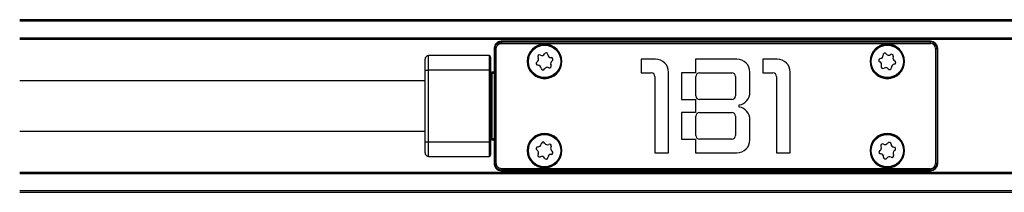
# Model space of a CAD drawing. Header units: millimetres. Extents: x -741 to 2848, y 394 to 730.
# Tile 4 of 15: x -281 to -145, y 396 to 420. Entities that reach past the tile are written whole.
import ezdxf

# ---------------------------------------------------------------- set-up
doc = ezdxf.new("R2010")
doc.units = ezdxf.units.MM

# ---------------------------------------------------------------- blocks, each defined once
blk = doc.blocks.new('Drawing View3')
at = {"color": 7, "linetype": 'Continuous', "lineweight": 25}
for p, q in [((980, 15.5), (0, 15.5)), ((980, 15.3), (0, 15.3)), ((980, 12.95), (0, 12.95)), ((980, 12.75), (0, 12.75)), ((66.96, 12.41), (66.88, 12.48)), ((66.9, 12.48), (66.89, 12.48)), ((126.5, 12.5), (66.9, 12.5)), ((126.5, 12.48), (66.9, 12.48)), ((66.96, 12.21), (66.96, 12.41)), ((66.96, 12.41), (126.5, 12.41)), ((126.5, 12.5), (126.5, 12.48)), ((126.5, 12.41), (126.5, 12.48)), ((126.5, 12.21), (126.5, 12.41)), ((65.9, 11.5), (65.92, 11.5)), ((65.9, 11.5), (65.9, -4.5)), ((65.99, 11.44), (65.92, 11.52)), ((65.92, 11.52), (65.92, 11.5)), ((65.92, 11.5), (65.92, -4.5)), ((66.19, 11.44), (65.99, 11.44)), ((65.99, -4.44), (65.99, 11.44)), ((66.19, -4.44), (66.19, 11.44)), ((66.96, 12.21), (126.5, 12.21)), ((127.21, 11.5), (127.21, -4.5)), ((127.21, 11.5), (127.41, 11.5)), ((127.41, 11.5), (127.41, -4.5)), ((127.48, 11.5), (127.41, 11.5)), ((127.48, -4.5), (127.48, 11.5)), ((127.5, 11.5), (127.48, 11.5)), ((127.5, -4.5), (127.5, 11.5)), ((56.3, 8.5), (56.3, 10)), ((56.8, 8.5), (56.8, 10.5)), ((65.2, 10.5), (56.8, 10.5)), ((65.2, 10.5), (65.2, 8.5)), ((65.4, 10.3), (65.4, 8.5)), ((70.5, 9.7), (70.6, 9.7)), ((70.65, 9.7), (70.6, 9.7)), ((75.15, 9.7), (75.2, 9.7)), ((75.3, 9.7), (75.2, 9.7)), ((86.32, 10), (86.32, 8.1)), ((88.32, 10), (86.32, 10)), ((99.62, 10), (93.87, 10)), ((93.87, 10), (93.87, 8.1)), ((105.22, 10), (103.22, 10)), ((103.22, 10), (103.22, 8.1)), ((118.1, 9.7), (118.2, 9.7)), ((118.25, 9.7), (118.2, 9.7)), ((122.75, 9.7), (122.8, 9.7)), ((122.9, 9.7), (122.8, 9.7)), ((56.3, -1.5), (56.3, 8.5)), ((56.3, 8.5), (56.8, 8.5)), ((56.8, -1.5), (56.8, 8.5)), ((65.2, 8.5), (56.8, 8.5)), ((65.2, 8.5), (65.2, -1.5)), ((65.4, 8.5), (65.2, 8.5)), ((65.4, 8.5), (65.4, -1.5)), ((65.6, 8), (65.4, 8)), ((65.6, 8), (65.6, 8.2)), ((65.9, 8.2), (65.6, 8.2)), ((65.6, -1), (65.6, 8)), ((65.9, 8), (65.6, 8)), ((86.32, 8.1), (87.72, 8.1)), ((88.22, 7.6), (88.22, -3)), ((90.13, -3), (90.13, 8.2)), ((93.87, 8.1), (91.92, 8.1)), ((91.92, 8.1), (91.92, 4.4)), ((93.92, 4.9), (93.92, 7.6)), ((94.42, 8.1), (98.92, 8.1)), ((99.42, 7.6), (99.42, 4.9)), ((101.42, 5.42), (101.42, 8.2)), ((103.22, 8.1), (104.62, 8.1)), ((105.12, 7.6), (105.12, -3)), ((107.02, -3), (107.02, 8.2)), ((91.92, 4.4), (93.87, 4.4)), ((93.87, 4.4), (93.87, 2.6)), ((98.92, 4.4), (94.42, 4.4)), ((99.93, 3.35), (99.93, 3.65)), ((93.87, 2.6), (91.92, 2.6)), ((91.92, 2.6), (91.92, -1.1)), ((93.92, -0.6), (93.92, 2.1)), ((94.42, 2.6), (98.92, 2.6)), ((99.42, 2.1), (99.42, -0.6)), ((101.42, -1.2), (101.42, 1.58)), ((65.6, -1), (65.4, -1)), ((65.6, -1.2), (65.6, -1)), ((65.6, -1), (65.9, -1)), ((65.6, -1.2), (65.9, -1.2)), ((91.92, -1.1), (93.87, -1.1)), ((93.87, -1.1), (93.87, -3)), ((98.92, -1.1), (94.42, -1.1)), ((56.3, -3), (56.3, -1.5)), ((56.3, -1.5), (56.8, -1.5)), ((56.8, -3.5), (56.8, -1.5)), ((56.8, -1.5), (65.2, -1.5)), ((65.2, -1.5), (65.2, -3.5)), ((65.4, -1.5), (65.2, -1.5)), ((65.4, -1.5), (65.4, -3.3)), ((70.5, -2.7), (70.6, -2.7)), ((70.65, -2.7), (70.6, -2.7)), ((75.15, -2.7), (75.2, -2.7)), ((75.3, -2.7), (75.2, -2.7)), ((118.1, -2.7), (118.2, -2.7)), ((118.25, -2.7), (118.2, -2.7)), ((122.75, -2.7), (122.8, -2.7)), ((122.9, -2.7), (122.8, -2.7)), ((56.8, -3.5), (65.2, -3.5)), ((88.22, -3), (90.13, -3)), ((93.87, -3), (99.62, -3)), ((105.12, -3), (107.02, -3)), ((65.92, -4.52), (65.99, -4.44)), ((65.92, -4.5), (65.92, -4.51)), ((66.19, -4.44), (65.99, -4.44)), ((66.88, -5.48), (66.96, -5.41)), ((66.96, -5.21), (66.96, -5.41)), ((126.5, -5.21), (66.96, -5.21)), ((126.5, -5.41), (66.96, -5.41)), ((126.5, -5.21), (126.5, -5.41)), ((126.5, -5.48), (126.5, -5.41)), ((127.21, -4.5), (127.41, -4.5)), ((127.48, -4.5), (127.41, -4.5)), ((127.5, -4.5), (127.48, -4.5)), ((980, -5.75), (0, -5.75)), ((980, -5.95), (0, -5.95)), ((66.88, -5.48), (66.9, -5.48)), ((66.9, -5.48), (126.5, -5.48)), ((66.9, -5.5), (66.9, -5.48)), ((66.9, -5.5), (126.5, -5.5)), ((126.5, -5.5), (126.5, -5.48)), ((980, -8.3), (0, -8.3)), ((980, -8.5), (0, -8.5))]:
    blk.add_line(p, q, dxfattribs=at)
at = {"color": 7, "linetype": 'Continuous', "lineweight": 25, "flags": 128}
for points in [[(66.9, 12.5), (66.9, 12.5), (66.9, 12.5), (66.9, 12.5), (66.9, 12.5), (66.9, 12.49), (66.9, 12.49), (66.9, 12.49), (66.9, 12.48)], [(65.9, -4.5), (65.9, -4.5), (65.9, -4.5), (65.9, -4.5), (65.9, -4.5), (65.91, -4.5), (65.91, -4.5), (65.91, -4.5), (65.92, -4.5)]]:
    blk.add_lwpolyline(points, dxfattribs=at)
at = {"color": 7, "linetype": 'Continuous', "lineweight": 25}
for centre in [(72.9, 9.7), (120.5, 9.7), (72.9, -2.7), (120.5, -2.7)]:
    blk.add_circle(centre, 2.25, dxfattribs=at)
for centre, radius, start, end in [((66.86, 12.48), 0.024, 15.3759, 74.6129), ((126.5, 11.5), 1, 360, 90), ((126.5, 11.5), 0.983, 360, 90), ((126.5, 11.5), 0.906, 0, 90), ((65.92, 11.54), 0.024, 195.3762, 254.6126), ((72.9, 9.7), 2.4, 0, 180), ((72.9, 9.7), 2.3, 0, 176.7947), ((120.5, 9.7), 2.4, 0, 180), ((120.5, 9.7), 2.3, 0, 176.7947), ((126.5, 11.5), 0.713, 0, 90), ((56.8, 10), 0.5, 90, 180), ((65.2, 10.3), 0.2, 0, 90), ((72.9, 9.7), 2.4, 180, 0), ((72.9, 9.7), 2.3, 176.7947, 180), ((72.9, 9.7), 2.3, 180, 356.7947), ((71.99, 9.42), 0.25, 121.7671, 272.1349), ((71.64, 9.99), 0.42, 301.7671, 32.1349), ((72.21, 10.35), 0.25, 61.7671, 212.1349), ((72.52, 10.94), 0.42, 241.7671, 332.1349), ((73.11, 10.63), 0.25, 1.7671, 152.1349), ((73.78, 10.65), 0.42, 181.7671, 272.1349), ((74.16, 9.41), 0.42, 121.7671, 212.1349), ((73.81, 9.98), 0.25, 301.7671, 92.1349), ((72.9, 9.7), 2.3, 356.7947, 0), ((88.32, 8.2), 1.8, 0, 90), ((99.62, 8.2), 1.8, 0, 90), ((105.22, 8.2), 1.8, 0, 90), ((120.5, 9.7), 2.4, 180, 0), ((120.5, 9.7), 2.3, 176.7947, 180), ((120.5, 9.7), 2.3, 180, 356.7947), ((119.56, 9.85), 0.25, 95.8556, 246.2234), ((119.29, 9.24), 0.42, 335.8556, 66.2234), ((119.49, 10.51), 0.42, 275.8556, 6.2234), ((120.16, 10.59), 0.25, 35.8556, 186.2234), ((120.7, 10.98), 0.42, 215.8556, 306.2234), ((121.1, 10.44), 0.25, 335.8556, 126.2234), ((121.71, 10.16), 0.42, 155.8556, 246.2234), ((121.44, 9.55), 0.25, 275.8556, 66.2234), ((120.5, 9.7), 2.3, 356.7947, 0), ((65.6, 8.4), 0.2, 180, 270), ((72.02, 8.75), 0.42, 1.7671, 92.1349), ((72.69, 8.77), 0.25, 181.7671, 332.1349), ((73.28, 8.46), 0.42, 61.7671, 152.1349), ((73.59, 9.05), 0.25, 241.7671, 32.1349), ((119.9, 8.96), 0.25, 155.8556, 306.2234), ((120.3, 8.42), 0.42, 35.8556, 126.2234), ((120.84, 8.81), 0.25, 215.8556, 6.2234), ((121.51, 8.89), 0.42, 95.8556, 186.2234), ((87.72, 7.6), 0.5, 0, 90), ((94.42, 7.6), 0.5, 90, 180), ((98.92, 7.6), 0.5, 0, 90), ((104.62, 7.6), 0.5, 0, 90), ((94.42, 4.9), 0.5, 180, 270), ((98.92, 4.9), 0.5, 270, 0), ((99.62, 5.42), 1.8, 279.5941, 0), ((99.62, 1.58), 1.8, 0, 80.4059), ((94.42, 2.1), 0.5, 90, 180), ((98.92, 2.1), 0.5, 0, 90), ((65.6, -1.4), 0.2, 90, 180), ((72.9, -2.7), 2.4, 0, 180), ((72.9, -2.7), 2.3, 0, 176.7947), ((94.42, -0.6), 0.5, 180, 270), ((98.92, -0.6), 0.5, 270, 0), ((99.62, -1.2), 1.8, 270, 0), ((120.5, -2.7), 2.4, 0, 180), ((120.5, -2.7), 2.3, 0, 176.7947), ((72.9, -2.7), 2.4, 180, 0), ((72.9, -2.7), 2.3, 176.7947, 180), ((72.9, -2.7), 2.3, 180, 356.7947), ((71.99, -2.42), 0.25, 87.5644, 237.9322), ((71.64, -2.99), 0.42, 327.5644, 57.9322), ((72.02, -1.75), 0.42, 267.5644, 357.9322), ((72.69, -1.77), 0.25, 27.5644, 177.9322), ((73.28, -1.46), 0.42, 207.5644, 297.9322), ((73.6, -2.06), 0.25, 327.5644, 117.9322), ((74.16, -2.41), 0.42, 147.5644, 237.9322), ((72.9, -2.7), 2.3, 356.7947, 0), ((120.5, -2.7), 2.4, 180, 0), ((120.5, -2.7), 2.3, 176.7947, 180), ((120.5, -2.7), 2.3, 180, 356.7947), ((119.58, -2.92), 0.25, 118.4732, 268.841), ((119.26, -2.34), 0.42, 298.4732, 28.841), ((119.84, -2.01), 0.25, 58.4732, 208.841), ((120.19, -1.44), 0.42, 238.4732, 328.841), ((120.77, -1.79), 0.25, 358.4732, 148.841), ((121.44, -1.81), 0.42, 178.4732, 268.841), ((121.74, -3.06), 0.42, 118.4732, 208.841), ((121.42, -2.48), 0.25, 298.4732, 88.841), ((120.5, -2.7), 2.3, 356.7947, 0), ((56.8, -3), 0.5, 180, 270), ((65.2, -3.3), 0.2, 270, 0), ((72.2, -3.34), 0.25, 147.5644, 297.9322), ((72.52, -3.94), 0.42, 27.5644, 117.9322), ((73.11, -3.63), 0.25, 207.5644, 357.9322), ((73.78, -3.65), 0.42, 87.5644, 177.9322), ((73.81, -2.98), 0.25, 267.5644, 57.9322), ((119.56, -3.59), 0.42, 358.4732, 88.841), ((120.23, -3.61), 0.25, 178.4732, 328.841), ((120.81, -3.96), 0.42, 58.4732, 148.841), ((121.16, -3.39), 0.25, 238.4732, 28.841), ((65.92, -4.54), 0.024, 105.3874, 164.6238), ((126.5, -4.5), 0.713, 270, 0), ((126.5, -4.5), 0.906, 270, 0), ((126.5, -4.5), 0.983, 270, 0), ((126.5, -4.5), 1, 270, 0), ((66.86, -5.48), 0.024, 285.3875, 344.6245)]:
    blk.add_arc(centre, radius, start, end, dxfattribs=at)
for points, knots in [([(66.87, 12.5), (66.8, 12.49), (66.66, 12.48), (66.41, 12.39), (66.15, 12.2), (65.95, 11.89), (65.92, 11.65), (65.9, 11.53)], [0, 0, 0, 0, 0.139139, 0.274758, 0.534322, 0.760258, 1, 1, 1, 1]), ([(66.88, 12.48), (66.81, 12.48), (66.68, 12.46), (66.43, 12.36), (66.18, 12.17), (65.97, 11.86), (65.94, 11.63), (65.92, 11.52)], [0, 0, 0, 0, 0.139145, 0.2747658, 0.5343209, 0.760175, 1, 1, 1, 1]), ([(65.99, 11.44), (66, 11.51), (66.01, 11.64), (66.09, 11.89), (66.27, 12.15), (66.59, 12.36), (66.83, 12.39), (66.96, 12.41)], [0, 0, 0, 0, 0.135536, 0.266986, 0.517817, 0.751089, 1, 1, 1, 1]), ([(66.9, 12.5), (66.89, 12.5), (66.88, 12.5), (66.87, 12.5), (66.87, 12.5)], [0, 0, 0, 0, 0.559896, 1, 1, 1, 1]), ([(65.9, 11.53), (65.9, 11.53), (65.9, 11.52), (65.9, 11.5), (65.9, 11.5)], [0, 0, 0, 0, 0.560071, 1, 1, 1, 1]), ([(66.19, 11.44), (66.19, 11.52), (66.21, 11.68), (66.31, 11.89), (66.48, 12.06), (66.7, 12.19), (66.87, 12.2), (66.96, 12.21)], [0, 0, 0, 0, 0.197867, 0.390487, 0.574641, 0.776473, 1, 1, 1, 1]), ([(56.3, 7), (54.05, 7), (49.94, 7), (44.34, 7), (39.86, 7), (36.21, 7), (32.97, 7), (28.3, 7), (22.1, 7), (14.78, 7), (7.88, 7), (3.08, 7), (0.46, 7), (0, 7)], [0, 0, 0, 0, 0.1194293, 0.2186331, 0.2976831, 0.3575254, 0.4131687, 0.4698558, 0.6066484, 0.7439714, 0.8604911, 0.9752397, 1, 1, 1, 1]), ([(0, 0), (1.32, 0), (5.23, 0), (11.3, 0), (18.21, 0), (24.51, 0), (29.61, 0), (33.91, 0), (37.95, 0), (43.08, 0), (49.32, 0), (53.85, 0), (56.3, 0)], [0, 0, 0, 0, 0.070664, 0.208002, 0.324536, 0.439354, 0.544112, 0.596662, 0.668256, 0.759322, 0.869875, 1, 1, 1, 1]), ([(65.9, -4.5), (65.9, -4.51), (65.9, -4.52), (65.9, -4.53), (65.9, -4.53)], [0, 0, 0, 0, 0.559896, 1, 1, 1, 1]), ([(65.9, -4.53), (65.91, -4.6), (65.92, -4.73), (66.01, -4.98), (66.19, -5.24), (66.5, -5.45), (66.74, -5.48), (66.87, -5.5)], [0, 0, 0, 0, 0.1356484, 0.2678671, 0.5209829, 0.753311, 1, 1, 1, 1]), ([(65.92, -4.52), (65.92, -4.58), (65.94, -4.71), (66.03, -4.96), (66.22, -5.21), (66.53, -5.43), (66.76, -5.46), (66.88, -5.48)], [0, 0, 0, 0, 0.135621, 0.267831, 0.520984, 0.753366, 1, 1, 1, 1]), ([(66.96, -5.41), (66.89, -5.4), (66.75, -5.39), (66.56, -5.32), (66.38, -5.22), (66.2, -5.05), (66.04, -4.8), (66.01, -4.56), (65.99, -4.44)], [0, 0, 0, 0, 0.139968, 0.27569, 0.407552, 0.535976, 0.760473, 1, 1, 1, 1]), ([(66.96, -5.21), (66.88, -5.2), (66.71, -5.19), (66.49, -5.08), (66.33, -4.91), (66.21, -4.69), (66.2, -4.53), (66.19, -4.44)], [0, 0, 0, 0, 0.208443, 0.408034, 0.590919, 0.785161, 1, 1, 1, 1]), ([(66.87, -5.5), (66.87, -5.5), (66.88, -5.5), (66.9, -5.5), (66.9, -5.5)], [0, 0, 0, 0, 0.56007, 1, 1, 1, 1])]:
    blk.add_open_spline(points, degree=3, knots=knots, dxfattribs=at)

msp = doc.modelspace()

# ---------------------------------------------------------------- block references
at = {"color": 7, "linetype": 'Continuous', "lineweight": 25}
msp.add_blockref('Drawing View3', (-281.28, 404.62), dxfattribs=at)

doc.saveas('drawing.dxf')
